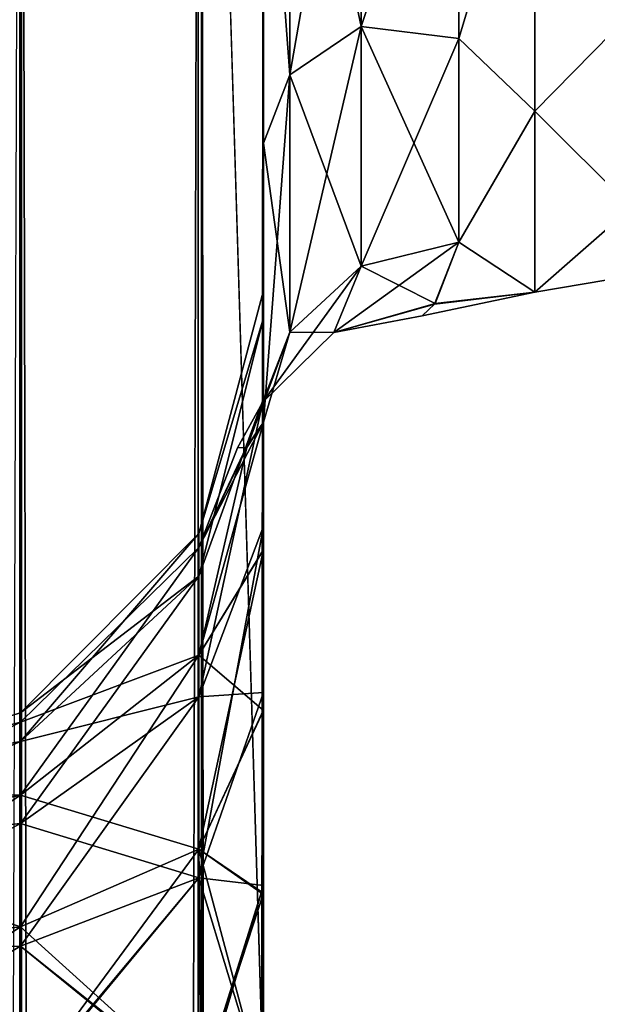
# Model space of a CAD drawing. Extents: x -23 to 470, y -2000 to 0.
# Tile 188 of 247: x 167 to 182, y -70 to -44. Entities that reach past the tile are written whole.
import ezdxf

# ---------------------------------------------------------------- set-up
doc = ezdxf.new("R2010")
doc.units = 0
doc.header["$LTSCALE"] = 65.185185
for name, color, linetype in [('137', 7, 'CONTINUOUS'), ('141', 7, 'CONTINUOUS'), ('155', 7, 'CONTINUOUS'), ('156', 7, 'CONTINUOUS'), ('160', 7, 'CONTINUOUS'), ('169', 7, 'CONTINUOUS'), ('173', 7, 'CONTINUOUS'), ('179', 7, 'CONTINUOUS'), ('180', 7, 'CONTINUOUS'), ('181', 7, 'CONTINUOUS'), ('182', 7, 'CONTINUOUS'), ('183', 7, 'CONTINUOUS'), ('196', 7, 'CONTINUOUS')]:
    doc.layers.add(name, color=color, linetype=linetype)

msp = doc.modelspace()

# ---------------------------------------------------------------- linework, layer by layer
at = {"layer": '137', "linetype": 'CONTINUOUS'}
for points in [[(173.55, -52.056, 35.673), (173.55, -54.118, 30.72), (173.55, -12.5, 95), (173.55, -52.056, 35.673)], [(173.55, -12.5, 95), (173.55, -54.118, 30.72), (173.55, -24.269, 28.753), (173.55, -12.5, 95)], [(173.55, -51.35, 41.001), (173.55, -52.056, 35.673), (173.55, -12.5, 95), (173.55, -51.35, 41.001)], [(173.55, -52.056, 46.329), (173.55, -51.35, 41.001), (173.55, -12.5, 95), (173.55, -52.056, 46.329)], [(173.55, -54.12, 51.282), (173.55, -52.056, 46.329), (173.55, -12.5, 95), (173.55, -54.12, 51.282)], [(173.55, -57.386, 55.522), (173.55, -54.12, 51.282), (173.55, -12.5, 95), (173.55, -57.386, 55.522)], [(173.55, -61.645, 58.772), (173.55, -57.386, 55.522), (173.55, -12.5, 95), (173.55, -61.645, 58.772)], [(173.55, -66.591, 60.816), (173.55, -61.645, 58.772), (173.55, -12.5, 95), (173.55, -66.591, 60.816)], [(173.55, -61.644, 64.228), (173.55, -66.591, 60.816), (173.55, -12.5, 95), (173.55, -61.644, 64.228)], [(173.55, -57.385, 67.479), (173.55, -61.644, 64.228), (173.55, -12.5, 95), (173.55, -57.385, 67.479)], [(173.55, -54.118, 71.72), (173.55, -57.385, 67.479), (173.55, -12.5, 95), (173.55, -54.118, 71.72)], [(173.55, -52.056, 76.673), (173.55, -54.118, 71.72), (173.55, -12.5, 95), (173.55, -52.056, 76.673)], [(173.55, -51.35, 82.001), (173.55, -52.056, 76.673), (173.55, -12.5, 95), (173.55, -51.35, 82.001)], [(173.55, -52.056, 87.329), (173.55, -51.35, 82.001), (173.55, -12.5, 95), (173.55, -52.056, 87.329)], [(173.55, -54.12, 92.282), (173.55, -52.056, 87.329), (173.55, -12.5, 95), (173.55, -54.12, 92.282)], [(173.55, -57.386, 96.522), (173.55, -54.12, 92.282), (173.55, -12.5, 95), (173.55, -57.386, 96.522)], [(173.55, -13.067, 97.86), (173.55, -57.386, 96.522), (173.55, -12.5, 95), (173.55, -13.067, 97.86)], [(173.55, -12.5, -95), (173.55, -12.5, -24.51), (173.55, -54.118, -92.28), (173.55, -12.5, -95)], [(173.55, -54.118, -92.28), (173.55, -12.5, -24.51), (173.55, -52.056, -87.327), (173.55, -54.118, -92.28)], [(173.55, -52.056, -87.327), (173.55, -12.5, -24.51), (173.55, -51.35, -81.999), (173.55, -52.056, -87.327)], [(173.55, -51.35, -81.999), (173.55, -12.5, -24.51), (173.55, -52.056, -76.671), (173.55, -51.35, -81.999)], [(173.55, -52.056, -76.671), (173.55, -12.5, -24.51), (173.55, -54.12, -71.718), (173.55, -52.056, -76.671)], [(173.55, -54.12, -71.718), (173.55, -12.5, -24.51), (173.55, -57.386, -67.478), (173.55, -54.12, -71.718)], [(173.55, -57.386, -67.478), (173.55, -12.5, -24.51), (173.55, -61.645, -64.228), (173.55, -57.386, -67.478)], [(173.55, -61.645, -64.228), (173.55, -12.5, -24.51), (173.55, -61.644, -58.772), (173.55, -61.645, -64.228)], [(173.55, -61.644, -58.772), (173.55, -12.5, -24.51), (173.55, -57.385, -55.521), (173.55, -61.644, -58.772)], [(173.55, -57.385, -55.521), (173.55, -12.5, -24.51), (173.55, -54.118, -51.28), (173.55, -57.385, -55.521)], [(173.55, -54.118, -51.28), (173.55, -12.5, -24.51), (173.55, -52.056, -46.327), (173.55, -54.118, -51.28)], [(173.55, -52.056, -46.327), (173.55, -12.5, -24.51), (173.55, -51.35, -40.999), (173.55, -52.056, -46.327)], [(173.55, -51.35, -40.999), (173.55, -12.5, -24.51), (173.55, -24.268, -28.753), (173.55, -51.35, -40.999)], [(173.55, -13.067, -97.86), (173.55, -12.5, -95), (173.55, -57.385, -96.521), (173.55, -13.067, -97.86)], [(173.55, -57.385, -96.521), (173.55, -12.5, -95), (173.55, -54.118, -92.28), (173.55, -57.385, -96.521)], [(173.55, -13.5, 98.734), (173.55, -57.386, 96.522), (173.55, -13.067, 97.86), (173.55, -13.5, 98.734)], [(173.55, -13.5, -98.734), (173.55, -13.067, -97.86), (173.55, -61.644, -99.772), (173.55, -13.5, -98.734)], [(173.55, -61.644, -99.772), (173.55, -13.067, -97.86), (173.55, -57.385, -96.521), (173.55, -61.644, -99.772)], [(173.55, -61.645, 99.772), (173.55, -57.386, 96.522), (173.55, -13.5, 98.734), (173.55, -61.645, 99.772)], [(173.55, -14.695, 100.301), (173.55, -61.645, 99.772), (173.55, -13.5, 98.734), (173.55, -14.695, 100.301)], [(173.55, -14.695, -100.301), (173.55, -13.5, -98.734), (173.55, -61.644, -99.772), (173.55, -14.695, -100.301)], [(173.55, -16.266, 101.5), (173.55, -61.645, 99.772), (173.55, -14.695, 100.301), (173.55, -16.266, 101.5)], [(173.55, -16.266, -101.5), (173.55, -14.695, -100.301), (173.55, -66.59, -101.816), (173.55, -16.266, -101.5)], [(173.55, -66.59, -101.816), (173.55, -14.695, -100.301), (173.55, -61.644, -99.772), (173.55, -66.59, -101.816)], [(173.55, -17.135, 101.931), (173.55, -61.645, 99.772), (173.55, -16.266, 101.5), (173.55, -17.135, 101.931)], [(173.55, -17.135, -101.931), (173.55, -16.266, -101.5), (173.55, -66.59, -101.816), (173.55, -17.135, -101.931)], [(173.55, -66.591, 101.816), (173.55, -61.645, 99.772), (173.55, -17.135, 101.931), (173.55, -66.591, 101.816)], [(173.55, -20, 102.5), (173.55, -66.591, 101.816), (173.55, -17.135, 101.931), (173.55, -20, 102.5)], [(173.55, -20, -102.5), (173.55, -17.135, -101.931), (173.55, -71.85, -102.5), (173.55, -20, -102.5)], [(173.55, -71.85, -102.5), (173.55, -17.135, -101.931), (173.55, -66.59, -101.816), (173.55, -71.85, -102.5)], [(173.55, -71.85, 102.5), (173.55, -66.591, 101.816), (173.55, -20, 102.5), (173.55, -71.85, 102.5)], [(173.55, -52.056, -35.671), (173.55, -51.35, -40.999), (173.55, -24.268, -28.753), (173.55, -52.056, -35.671)], [(173.55, -54.12, -30.718), (173.55, -52.056, -35.671), (173.55, -24.268, -28.753), (173.55, -54.12, -30.718)], [(173.55, -36.75, -27.648), (173.55, -54.12, -30.718), (173.55, -24.268, -28.753), (173.55, -36.75, -27.648)], [(173.55, -54.118, 30.72), (173.55, -57.385, 26.479), (173.55, -24.269, 28.753), (173.55, -54.118, 30.72)], [(173.55, -24.269, 28.753), (173.55, -57.385, 26.479), (173.55, -36.751, 27.648), (173.55, -24.269, 28.753)], [(173.55, -57.386, -26.478), (173.55, -54.12, -30.718), (173.55, -36.75, -27.648), (173.55, -57.386, -26.478)], [(173.55, -47.582, -21.378), (173.55, -57.386, -26.478), (173.55, -36.75, -27.648), (173.55, -47.582, -21.378)], [(173.55, -57.385, 26.479), (173.55, -61.644, 23.228), (173.55, -36.751, 27.648), (173.55, -57.385, 26.479)], [(173.55, -36.751, 27.648), (173.55, -61.644, 23.228), (173.55, -47.582, 21.378), (173.55, -36.751, 27.648)], [(173.55, -57.993, 15.108), (173.55, -54.723, 11.265), (173.55, -47.582, 21.378), (173.55, -57.993, 15.108)], [(173.55, -62.107, 18.037), (173.55, -57.993, 15.108), (173.55, -47.582, 21.378), (173.55, -62.107, 18.037)], [(173.55, -66.816, 19.872), (173.55, -62.107, 18.037), (173.55, -47.582, 21.378), (173.55, -66.816, 19.872)], [(173.55, -71.85, 20.5), (173.55, -66.816, 19.872), (173.55, -47.582, 21.378), (173.55, -71.85, 20.5)], [(173.55, -66.59, 21.184), (173.55, -71.85, 20.5), (173.55, -47.582, 21.378), (173.55, -66.59, 21.184)], [(173.55, -61.644, 23.228), (173.55, -66.59, 21.184), (173.55, -47.582, 21.378), (173.55, -61.644, 23.228)], [(173.55, -61.645, -23.228), (173.55, -57.386, -26.478), (173.55, -47.582, -21.378), (173.55, -61.645, -23.228)], [(173.55, -66.591, -21.184), (173.55, -61.645, -23.228), (173.55, -47.582, -21.378), (173.55, -66.591, -21.184)], [(173.55, -62.087, -18.026), (173.55, -66.591, -21.184), (173.55, -47.582, -21.378), (173.55, -62.087, -18.026)], [(173.55, -57.986, -15.101), (173.55, -62.087, -18.026), (173.55, -47.582, -21.378), (173.55, -57.986, -15.101)], [(173.55, -54.723, -11.265), (173.55, -57.986, -15.101), (173.55, -47.582, -21.378), (173.55, -54.723, -11.265)], [(173.55, -66.59, 62.184), (173.55, -66.591, 60.816), (173.55, -61.644, 64.228), (173.55, -66.59, 62.184)], [(173.55, -66.591, -62.184), (173.55, -61.645, -64.228), (173.55, -61.644, -58.772), (173.55, -66.591, -62.184)], [(173.55, -66.59, -60.816), (173.55, -66.591, -62.184), (173.55, -61.644, -58.772), (173.55, -66.59, -60.816)], [(173.55, -66.782, -19.864), (173.55, -66.591, -21.184), (173.55, -62.087, -18.026), (173.55, -66.782, -19.864)], [(173.55, -71.85, 61.5), (173.55, -66.591, 60.816), (173.55, -66.59, 62.184), (173.55, -71.85, 61.5)], [(173.55, -71.85, -61.5), (173.55, -66.591, -62.184), (173.55, -66.59, -60.816), (173.55, -71.85, -61.5)], [(173.55, -71.85, -20.5), (173.55, -66.591, -21.184), (173.55, -66.782, -19.864), (173.55, -71.85, -20.5)]]:
    msp.add_3dface(points, dxfattribs=at)
at = {"layer": '141', "linetype": 'CONTINUOUS'}
for points in [[(178.55, -44.9, 17.041), (180.5, -38.413, 21.623), (178.55, -37.138, 22.192), (178.55, -44.9, 17.041)], [(178.55, -37.138, -22.192), (180.5, -38.413, -21.623), (178.55, -44.9, -17.041), (178.55, -37.138, -22.192)], [(180.5, -46.764, 14.964), (180.5, -38.413, 21.623), (178.55, -44.9, 17.041), (180.5, -46.764, 14.964)], [(180.5, -38.413, -21.623), (180.5, -46.764, -14.964), (178.55, -44.9, -17.041), (180.5, -38.413, -21.623)], [(178.55, -50.115, 9.323), (180.5, -46.764, 14.964), (178.55, -44.9, 17.041), (178.55, -50.115, 9.323)], [(178.55, -44.9, -17.041), (180.5, -46.764, -14.964), (178.55, -50.115, -9.323), (178.55, -44.9, -17.041)], [(180.5, -51.398, 5.341), (180.5, -46.764, 14.964), (178.55, -50.115, 9.323), (180.5, -51.398, 5.341)], [(180.5, -46.764, -14.964), (180.5, -51.398, -5.341), (178.55, -50.115, -9.323), (180.5, -46.764, -14.964)], [(177.929, -51.701, 3.779), (180.5, -51.398, 5.341), (178.55, -50.115, 9.323), (177.929, -51.701, 3.779)], [(178.55, -50.115, -9.323), (180.5, -51.398, -5.341), (177.945, -51.683, -3.889), (178.55, -50.115, -9.323)], [(177.945, -51.683, -3.889), (180.5, -51.398, 5.341), (177.613, -52, -0.067), (177.945, -51.683, -3.889)], [(177.613, -52, -0.067), (180.5, -51.398, 5.341), (177.929, -51.701, 3.779), (177.613, -52, -0.067)], [(180.5, -51.398, -5.341), (180.5, -51.398, 5.341), (177.945, -51.683, -3.889), (180.5, -51.398, -5.341)]]:
    msp.add_3dface(points, dxfattribs=at)
at = {"layer": '155', "linetype": 'CONTINUOUS'}
for points in [[(176.052, -44.596, -18.252), (174.22, -35.932, -25.285), (176.052, -35.384, -23.538), (176.052, -44.596, -18.252)], [(178.55, -37.138, -22.192), (176.052, -44.596, -18.252), (176.052, -35.384, -23.538), (178.55, -37.138, -22.192)], [(174.22, -45.828, -19.607), (173.55, -36.75, -27.648), (174.22, -35.932, -25.285), (174.22, -45.828, -19.607)], [(174.22, -45.828, -19.607), (174.22, -35.932, -25.285), (176.052, -44.596, -18.252), (174.22, -45.828, -19.607)], [(173.55, -47.582, -21.378), (173.55, -36.75, -27.648), (174.22, -45.828, -19.607), (173.55, -47.582, -21.378)], [(178.55, -37.138, -22.192), (178.55, -44.9, -17.041), (176.052, -44.596, -18.252), (178.55, -37.138, -22.192)], [(176.052, -50.731, -9.583), (174.22, -45.828, -19.607), (176.052, -44.596, -18.252), (176.052, -50.731, -9.583)], [(178.55, -44.9, -17.041), (178.55, -50.115, -9.323), (176.052, -44.596, -18.252), (178.55, -44.9, -17.041)], [(178.55, -50.115, -9.323), (176.052, -50.731, -9.583), (176.052, -44.596, -18.252), (178.55, -50.115, -9.323)], [(174.22, -52.419, -10.294), (173.55, -47.582, -21.378), (174.22, -45.828, -19.607), (174.22, -52.419, -10.294)], [(174.22, -52.419, -10.294), (174.22, -45.828, -19.607), (176.052, -50.731, -9.583), (174.22, -52.419, -10.294)], [(173.55, -54.723, -11.265), (173.55, -47.582, -21.378), (174.22, -52.419, -10.294), (173.55, -54.723, -11.265)]]:
    msp.add_3dface(points, dxfattribs=at)
at = {"layer": '156', "linetype": 'CONTINUOUS'}
for points in [[(174.22, -35.932, 25.285), (174.22, -45.828, 19.607), (176.052, -35.384, 23.538), (174.22, -35.932, 25.285)], [(176.052, -35.384, 23.538), (174.22, -45.828, 19.607), (176.052, -44.596, 18.252), (176.052, -35.384, 23.538)], [(178.55, -37.138, 22.192), (176.052, -35.384, 23.538), (176.052, -44.596, 18.252), (178.55, -37.138, 22.192)], [(174.22, -35.932, 25.285), (173.55, -36.751, 27.648), (174.22, -45.828, 19.607), (174.22, -35.932, 25.285)], [(173.55, -36.751, 27.648), (173.55, -47.582, 21.378), (174.22, -45.828, 19.607), (173.55, -36.751, 27.648)], [(178.55, -44.9, 17.041), (178.55, -37.138, 22.192), (176.052, -44.596, 18.252), (178.55, -44.9, 17.041)], [(174.22, -45.828, 19.607), (174.22, -52.419, 10.294), (176.052, -44.596, 18.252), (174.22, -45.828, 19.607)], [(176.052, -44.596, 18.252), (174.22, -52.419, 10.294), (176.052, -50.731, 9.583), (176.052, -44.596, 18.252)], [(178.55, -44.9, 17.041), (176.052, -44.596, 18.252), (176.052, -50.731, 9.583), (178.55, -44.9, 17.041)], [(178.55, -50.115, 9.323), (178.55, -44.9, 17.041), (176.052, -50.731, 9.583), (178.55, -50.115, 9.323)], [(173.55, -47.582, 21.378), (173.55, -54.723, 11.265), (174.22, -45.828, 19.607), (173.55, -47.582, 21.378)], [(174.22, -45.828, 19.607), (173.55, -54.723, 11.265), (174.22, -52.419, 10.294), (174.22, -45.828, 19.607)]]:
    msp.add_3dface(points, dxfattribs=at)
at = {"layer": '160', "linetype": 'CONTINUOUS'}
for points in [[(180.5, -38.413, 21.623), (180.5, -46.764, 14.964), (182.975, -44.246, 16.246), (180.5, -38.413, 21.623)], [(180.5, -46.764, -14.964), (180.5, -38.413, -21.623), (182.975, -44.246, -16.246), (180.5, -46.764, -14.964)], [(180.5, -46.764, 14.964), (182.975, -49.226, 8.792), (182.975, -44.246, 16.246), (180.5, -46.764, 14.964)], [(180.5, -46.764, -14.964), (182.975, -44.246, -16.246), (182.975, -49.226, -8.792), (180.5, -46.764, -14.964)], [(180.5, -46.764, 14.964), (180.5, -51.398, 5.341), (182.975, -49.226, 8.792), (180.5, -46.764, 14.964)], [(180.5, -51.398, -5.341), (180.5, -46.764, -14.964), (182.975, -49.226, -8.792), (180.5, -51.398, -5.341)], [(180.5, -51.398, 5.341), (182.975, -50.975, 0), (182.975, -49.226, 8.792), (180.5, -51.398, 5.341)], [(180.5, -51.398, -5.341), (182.975, -49.226, -8.792), (182.975, -50.975, 0), (180.5, -51.398, -5.341)], [(180.5, -51.398, 5.341), (180.5, -51.398, -5.341), (182.975, -50.975, 0), (180.5, -51.398, 5.341)]]:
    msp.add_3dface(points, dxfattribs=at)
at = {"layer": '169', "linetype": 'CONTINUOUS'}
for points in [[(167.35, -20, 113.412), (161.05, -20, 115.1), (167.35, -1980, 113.412), (167.35, -20, 113.412)], [(167.35, -1980, 113.412), (161.05, -20, 115.1), (161.05, -83.45, 115.1), (167.35, -1980, 113.412)], [(171.962, -20, 108.8), (167.35, -20, 113.412), (171.962, -1980, 108.8), (171.962, -20, 108.8)], [(167.35, -20, 113.412), (167.35, -1980, 113.412), (171.962, -1980, 108.8), (167.35, -20, 113.412)], [(173.55, -71.85, 102.5), (173.55, -20, 102.5), (171.962, -20, 108.8), (173.55, -71.85, 102.5)], [(173.55, -1928.15, 102.5), (173.55, -71.85, 102.5), (171.962, -20, 108.8), (173.55, -1928.15, 102.5)], [(173.55, -1980, 102.5), (173.55, -1928.15, 102.5), (171.962, -20, 108.8), (173.55, -1980, 102.5)], [(173.55, -1980, 102.5), (171.962, -20, 108.8), (171.962, -1980, 108.8), (173.55, -1980, 102.5)]]:
    msp.add_3dface(points, dxfattribs=at)
at = {"layer": '173', "linetype": 'CONTINUOUS'}
for points in [[(167.3, -20, -113.325), (167.3, -1980, -113.325), (161.05, -1980, -115), (167.3, -20, -113.325)], [(167.3, -20, -113.325), (171.875, -20, -108.75), (167.3, -1980, -113.325), (167.3, -20, -113.325)], [(171.875, -20, -108.75), (171.875, -1980, -108.75), (167.3, -1980, -113.325), (171.875, -20, -108.75)], [(173.55, -20, -102.5), (173.55, -71.85, -102.5), (171.875, -1980, -108.75), (173.55, -20, -102.5)], [(171.875, -20, -108.75), (173.55, -20, -102.5), (171.875, -1980, -108.75), (171.875, -20, -108.75)]]:
    msp.add_3dface(points, dxfattribs=at)
at = {"layer": '179', "linetype": 'CONTINUOUS'}
for points in [[(173.55, -52.056, 76.673), (173.55, -51.35, 82.001), (171.888, -57.577, 82), (173.55, -52.056, 76.673)], [(173.55, -51.35, 82.001), (173.55, -52.056, 87.329), (171.888, -57.577, 82), (173.55, -51.35, 82.001)], [(173.55, -54.118, 71.72), (173.55, -52.056, 76.673), (171.888, -58.664, 76.538), (173.55, -54.118, 71.72)], [(171.888, -58.664, 76.538), (173.55, -52.056, 76.673), (171.888, -57.577, 82), (171.888, -58.664, 76.538)], [(173.55, -52.056, 87.329), (173.55, -54.12, 92.282), (171.888, -58.664, 87.462), (173.55, -52.056, 87.329)], [(171.888, -57.577, 82), (173.55, -52.056, 87.329), (171.888, -58.664, 87.462), (171.888, -57.577, 82)], [(173.55, -57.385, 67.479), (173.55, -54.118, 71.72), (171.888, -61.758, 71.908), (173.55, -57.385, 67.479)], [(171.888, -61.758, 71.908), (173.55, -54.118, 71.72), (171.888, -58.664, 76.538), (171.888, -61.758, 71.908)], [(173.55, -54.12, 92.282), (173.55, -57.386, 96.522), (171.888, -61.758, 92.092), (173.55, -54.12, 92.282)], [(171.888, -58.664, 87.462), (173.55, -54.12, 92.282), (171.888, -61.758, 92.092), (171.888, -58.664, 87.462)], [(173.55, -61.644, 64.228), (173.55, -57.385, 67.479), (171.888, -66.388, 68.814), (173.55, -61.644, 64.228)], [(171.888, -66.388, 68.814), (173.55, -57.385, 67.479), (171.888, -61.758, 71.908), (171.888, -66.388, 68.814)], [(173.55, -57.386, 96.522), (173.55, -61.645, 99.772), (171.888, -61.758, 92.092), (173.55, -57.386, 96.522)], [(171.888, -58.664, 76.538), (171.888, -57.577, 82), (167.317, -62.903, 78.294), (171.888, -58.664, 76.538)], [(171.888, -57.577, 82), (171.888, -58.664, 87.462), (167.317, -62.165, 82), (171.888, -57.577, 82)], [(167.317, -62.903, 78.294), (171.888, -57.577, 82), (167.317, -62.165, 82), (167.317, -62.903, 78.294)], [(171.888, -61.758, 71.908), (171.888, -58.664, 76.538), (167.317, -65.002, 75.152), (171.888, -61.758, 71.908)], [(167.317, -65.002, 75.152), (171.888, -58.664, 76.538), (167.317, -62.903, 78.294), (167.317, -65.002, 75.152)], [(171.888, -58.664, 87.462), (171.888, -61.758, 92.092), (167.317, -62.903, 85.706), (171.888, -58.664, 87.462)], [(167.317, -62.165, 82), (171.888, -58.664, 87.462), (167.317, -62.903, 85.706), (167.317, -62.165, 82)], [(171.888, -66.388, 68.814), (171.888, -61.758, 71.908), (167.317, -68.144, 73.053), (171.888, -66.388, 68.814)], [(167.317, -68.144, 73.053), (171.888, -61.758, 71.908), (167.317, -65.002, 75.152), (167.317, -68.144, 73.053)], [(171.888, -61.758, 92.092), (171.888, -66.388, 95.186), (167.317, -65.002, 88.848), (171.888, -61.758, 92.092)], [(167.317, -62.903, 85.706), (171.888, -61.758, 92.092), (167.317, -65.002, 88.848), (167.317, -62.903, 85.706)], [(173.55, -66.59, 62.184), (173.55, -61.644, 64.228), (171.888, -66.388, 68.814), (173.55, -66.59, 62.184)], [(173.55, -61.645, 99.772), (173.55, -66.591, 101.816), (171.888, -66.388, 95.186), (173.55, -61.645, 99.772)], [(171.888, -61.758, 92.092), (173.55, -61.645, 99.772), (171.888, -66.388, 95.186), (171.888, -61.758, 92.092)], [(167.317, -62.903, 78.294), (167.317, -62.165, 82), (161.063, -64.051, 80.22), (167.317, -62.903, 78.294)], [(167.317, -62.165, 82), (167.317, -62.903, 85.706), (161.063, -64.051, 83.78), (167.317, -62.165, 82)], [(161.063, -64.051, 80.22), (167.317, -62.165, 82), (161.063, -64.051, 83.78), (161.063, -64.051, 80.22)], [(167.317, -65.002, 75.152), (167.317, -62.903, 78.294), (161.063, -65.595, 77.012), (167.317, -65.002, 75.152)], [(161.063, -65.595, 77.012), (167.317, -62.903, 78.294), (161.063, -64.051, 80.22), (161.063, -65.595, 77.012)], [(167.317, -62.903, 85.706), (167.317, -65.002, 88.848), (161.063, -65.595, 86.988), (167.317, -62.903, 85.706)], [(161.063, -64.051, 83.78), (167.317, -62.903, 85.706), (161.063, -65.595, 86.988), (161.063, -64.051, 83.78)], [(167.317, -68.144, 73.053), (167.317, -65.002, 75.152), (161.063, -68.379, 74.792), (167.317, -68.144, 73.053)], [(161.063, -68.379, 74.792), (167.317, -65.002, 75.152), (161.063, -65.595, 77.012), (161.063, -68.379, 74.792)], [(167.317, -65.002, 88.848), (167.317, -68.144, 90.947), (161.063, -68.379, 89.208), (167.317, -65.002, 88.848)], [(161.063, -65.595, 86.988), (167.317, -65.002, 88.848), (161.063, -68.379, 89.208), (161.063, -65.595, 86.988)], [(167.317, -65.002, 88.848), (171.888, -66.388, 95.186), (167.317, -68.144, 90.947), (167.317, -65.002, 88.848)], [(167.32, -71.85, 72.314), (171.888, -66.388, 68.814), (167.317, -68.144, 73.053), (167.32, -71.85, 72.314)], [(171.888, -66.388, 95.186), (171.975, -71.85, 96.223), (167.317, -68.144, 90.947), (171.888, -66.388, 95.186)], [(171.888, -71.85, 67.727), (171.888, -66.388, 68.814), (167.32, -71.85, 72.314), (171.888, -71.85, 67.727)], [(171.888, -71.85, 67.727), (173.55, -66.59, 62.184), (171.888, -66.388, 68.814), (171.888, -71.85, 67.727)], [(173.55, -66.591, 101.816), (173.55, -71.85, 102.5), (171.888, -66.388, 95.186), (173.55, -66.591, 101.816)], [(171.888, -66.388, 95.186), (173.55, -71.85, 102.5), (171.975, -71.85, 96.223), (171.888, -66.388, 95.186)], [(173.55, -71.85, 61.5), (173.55, -66.59, 62.184), (171.888, -71.85, 67.727), (173.55, -71.85, 61.5)], [(167.32, -71.85, 72.314), (167.317, -68.144, 73.053), (160.95, -71.85, 74), (167.32, -71.85, 72.314)], [(160.95, -71.85, 74), (167.317, -68.144, 73.053), (161.063, -68.379, 74.792), (160.95, -71.85, 74)], [(167.317, -68.144, 90.947), (167.37, -71.85, 91.6), (161.063, -68.379, 89.208), (167.317, -68.144, 90.947)], [(167.317, -68.144, 90.947), (171.975, -71.85, 96.223), (167.37, -71.85, 91.6), (167.317, -68.144, 90.947)], [(161.063, -68.379, 89.208), (167.37, -71.85, 91.6), (160.949, -71.85, 89.9), (161.063, -68.379, 89.208)]]:
    msp.add_3dface(points, dxfattribs=at)
at = {"layer": '180', "linetype": 'CONTINUOUS'}
for points in [[(173.55, -52.056, 35.673), (173.55, -51.35, 41.001), (171.888, -57.577, 41), (173.55, -52.056, 35.673)], [(173.55, -51.35, 41.001), (173.55, -52.056, 46.329), (171.888, -57.577, 41), (173.55, -51.35, 41.001)], [(173.55, -54.118, 30.72), (173.55, -52.056, 35.673), (171.888, -58.664, 35.538), (173.55, -54.118, 30.72)], [(171.888, -58.664, 35.538), (173.55, -52.056, 35.673), (171.888, -57.577, 41), (171.888, -58.664, 35.538)], [(173.55, -52.056, 46.329), (173.55, -54.12, 51.282), (171.888, -58.664, 46.462), (173.55, -52.056, 46.329)], [(171.888, -57.577, 41), (173.55, -52.056, 46.329), (171.888, -58.664, 46.462), (171.888, -57.577, 41)], [(173.55, -57.385, 26.479), (173.55, -54.118, 30.72), (171.888, -61.758, 30.908), (173.55, -57.385, 26.479)], [(171.888, -61.758, 30.908), (173.55, -54.118, 30.72), (171.888, -58.664, 35.538), (171.888, -61.758, 30.908)], [(173.55, -54.12, 51.282), (173.55, -57.386, 55.522), (171.888, -61.758, 51.092), (173.55, -54.12, 51.282)], [(171.888, -58.664, 46.462), (173.55, -54.12, 51.282), (171.888, -61.758, 51.092), (171.888, -58.664, 46.462)], [(173.55, -61.644, 23.228), (173.55, -57.385, 26.479), (171.888, -66.388, 27.814), (173.55, -61.644, 23.228)], [(171.888, -66.388, 27.814), (173.55, -57.385, 26.479), (171.888, -61.758, 30.908), (171.888, -66.388, 27.814)], [(173.55, -57.386, 55.522), (173.55, -61.645, 58.772), (171.888, -61.758, 51.092), (173.55, -57.386, 55.522)], [(171.888, -58.664, 35.538), (171.888, -57.577, 41), (167.317, -62.903, 37.294), (171.888, -58.664, 35.538)], [(171.888, -57.577, 41), (171.888, -58.664, 46.462), (167.317, -62.165, 41), (171.888, -57.577, 41)], [(167.317, -62.903, 37.294), (171.888, -57.577, 41), (167.317, -62.165, 41), (167.317, -62.903, 37.294)], [(171.888, -61.758, 30.908), (171.888, -58.664, 35.538), (167.317, -65.002, 34.152), (171.888, -61.758, 30.908)], [(167.317, -65.002, 34.152), (171.888, -58.664, 35.538), (167.317, -62.903, 37.294), (167.317, -65.002, 34.152)], [(171.888, -58.664, 46.462), (171.888, -61.758, 51.092), (167.317, -62.903, 44.706), (171.888, -58.664, 46.462)], [(167.317, -62.165, 41), (171.888, -58.664, 46.462), (167.317, -62.903, 44.706), (167.317, -62.165, 41)], [(171.888, -66.388, 27.814), (171.888, -61.758, 30.908), (167.317, -68.144, 32.053), (171.888, -66.388, 27.814)], [(167.317, -68.144, 32.053), (171.888, -61.758, 30.908), (167.317, -65.002, 34.152), (167.317, -68.144, 32.053)], [(171.888, -61.758, 51.092), (171.888, -66.388, 54.186), (167.317, -65.002, 47.848), (171.888, -61.758, 51.092)], [(167.317, -62.903, 44.706), (171.888, -61.758, 51.092), (167.317, -65.002, 47.848), (167.317, -62.903, 44.706)], [(173.55, -66.59, 21.184), (173.55, -61.644, 23.228), (171.888, -66.388, 27.814), (173.55, -66.59, 21.184)], [(173.55, -61.645, 58.772), (173.55, -66.591, 60.816), (171.888, -66.388, 54.186), (173.55, -61.645, 58.772)], [(171.888, -61.758, 51.092), (173.55, -61.645, 58.772), (171.888, -66.388, 54.186), (171.888, -61.758, 51.092)], [(167.317, -62.903, 37.294), (167.317, -62.165, 41), (161.063, -64.051, 39.22), (167.317, -62.903, 37.294)], [(167.317, -62.165, 41), (167.317, -62.903, 44.706), (161.063, -64.051, 42.78), (167.317, -62.165, 41)], [(161.063, -64.051, 39.22), (167.317, -62.165, 41), (161.063, -64.051, 42.78), (161.063, -64.051, 39.22)], [(167.317, -65.002, 34.152), (167.317, -62.903, 37.294), (161.063, -65.595, 36.012), (167.317, -65.002, 34.152)], [(161.063, -65.595, 36.012), (167.317, -62.903, 37.294), (161.063, -64.051, 39.22), (161.063, -65.595, 36.012)], [(167.317, -62.903, 44.706), (167.317, -65.002, 47.848), (161.063, -65.595, 45.988), (167.317, -62.903, 44.706)], [(161.063, -64.051, 42.78), (167.317, -62.903, 44.706), (161.063, -65.595, 45.988), (161.063, -64.051, 42.78)], [(167.317, -68.144, 32.053), (167.317, -65.002, 34.152), (161.063, -68.379, 33.792), (167.317, -68.144, 32.053)], [(161.063, -68.379, 33.792), (167.317, -65.002, 34.152), (161.063, -65.595, 36.012), (161.063, -68.379, 33.792)], [(167.317, -65.002, 47.848), (167.317, -68.144, 49.947), (161.063, -68.379, 48.208), (167.317, -65.002, 47.848)], [(161.063, -65.595, 45.988), (167.317, -65.002, 47.848), (161.063, -68.379, 48.208), (161.063, -65.595, 45.988)], [(167.317, -65.002, 47.848), (171.888, -66.388, 54.186), (167.317, -68.144, 49.947), (167.317, -65.002, 47.848)], [(167.37, -71.85, 31.4), (171.888, -66.388, 27.814), (167.317, -68.144, 32.053), (167.37, -71.85, 31.4)], [(171.888, -66.388, 54.186), (171.888, -71.85, 55.273), (167.317, -68.144, 49.947), (171.888, -66.388, 54.186)], [(171.975, -71.85, 26.777), (171.888, -66.388, 27.814), (167.37, -71.85, 31.4), (171.975, -71.85, 26.777)], [(171.975, -71.85, 26.777), (173.55, -66.59, 21.184), (171.888, -66.388, 27.814), (171.975, -71.85, 26.777)], [(173.55, -66.591, 60.816), (173.55, -71.85, 61.5), (171.888, -66.388, 54.186), (173.55, -66.591, 60.816)], [(171.888, -66.388, 54.186), (173.55, -71.85, 61.5), (171.888, -71.85, 55.273), (171.888, -66.388, 54.186)], [(173.55, -71.85, 20.5), (173.55, -66.59, 21.184), (171.975, -71.85, 26.777), (173.55, -71.85, 20.5)], [(167.37, -71.85, 31.4), (167.317, -68.144, 32.053), (160.949, -71.85, 33.1), (167.37, -71.85, 31.4)], [(160.949, -71.85, 33.1), (167.317, -68.144, 32.053), (161.063, -68.379, 33.792), (160.949, -71.85, 33.1)], [(167.317, -68.144, 49.947), (167.32, -71.85, 50.686), (161.063, -68.379, 48.208), (167.317, -68.144, 49.947)], [(167.317, -68.144, 49.947), (171.888, -71.85, 55.273), (167.32, -71.85, 50.686), (167.317, -68.144, 49.947)], [(161.063, -68.379, 48.208), (167.32, -71.85, 50.686), (160.95, -71.85, 49), (161.063, -68.379, 48.208)]]:
    msp.add_3dface(points, dxfattribs=at)
at = {"layer": '181', "linetype": 'CONTINUOUS'}
for points in [[(173.55, -54.723, 11.265), (173.55, -57.993, 15.108), (171.888, -60.691, 8.899), (173.55, -54.723, 11.265)], [(173.107, -55.376, 4.945), (173.55, -54.723, 11.265), (171.888, -57.935, 3.176), (173.107, -55.376, 4.945)], [(171.888, -57.935, 3.176), (173.55, -54.723, 11.265), (171.888, -60.691, 8.899), (171.888, -57.935, 3.176)], [(173.55, -57.986, -15.101), (173.55, -54.723, -11.265), (171.888, -60.691, -8.899), (173.55, -57.986, -15.101)], [(173.55, -54.723, -11.265), (173.118, -55.374, -5.082), (171.888, -60.691, -8.899), (173.55, -54.723, -11.265)], [(173.118, -55.374, -5.082), (172.881, -55.386, -0.09), (171.888, -57.935, -3.176), (173.118, -55.374, -5.082)], [(171.888, -60.691, -8.899), (173.118, -55.374, -5.082), (171.888, -57.935, -3.176), (171.888, -60.691, -8.899)], [(172.881, -55.386, -0.09), (173.107, -55.376, 4.945), (171.888, -57.935, 3.176), (172.881, -55.386, -0.09)], [(171.888, -57.935, -3.176), (172.881, -55.386, -0.09), (171.888, -57.935, 3.176), (171.888, -57.935, -3.176)], [(171.888, -60.691, -8.899), (171.888, -57.935, -3.176), (167.317, -64.278, -6.038), (171.888, -60.691, -8.899)], [(171.888, -57.935, -3.176), (171.888, -57.935, 3.176), (167.317, -62.408, -2.155), (171.888, -57.935, -3.176)], [(167.317, -64.278, -6.038), (171.888, -57.935, -3.176), (167.317, -62.408, -2.155), (167.317, -64.278, -6.038)], [(171.888, -57.935, 3.176), (171.888, -60.691, 8.899), (167.317, -62.408, 2.155), (171.888, -57.935, 3.176)], [(167.317, -62.408, -2.155), (171.888, -57.935, 3.176), (167.317, -62.408, 2.155), (167.317, -62.408, -2.155)], [(173.55, -62.087, -18.026), (173.55, -57.986, -15.101), (171.888, -65.657, -12.859), (173.55, -62.087, -18.026)], [(171.888, -65.657, -12.859), (173.55, -57.986, -15.101), (171.888, -60.691, -8.899), (171.888, -65.657, -12.859)], [(173.55, -57.993, 15.108), (173.55, -62.107, 18.037), (171.888, -60.691, 8.899), (173.55, -57.993, 15.108)], [(171.888, -65.657, -12.859), (171.888, -60.691, -8.899), (167.317, -67.648, -8.725), (171.888, -65.657, -12.859)], [(167.317, -67.648, -8.725), (171.888, -60.691, -8.899), (167.317, -64.278, -6.038), (167.317, -67.648, -8.725)], [(171.888, -60.691, 8.899), (171.888, -65.657, 12.859), (167.317, -64.278, 6.038), (171.888, -60.691, 8.899)], [(167.317, -62.408, 2.155), (171.888, -60.691, 8.899), (167.317, -64.278, 6.038), (167.317, -62.408, 2.155)], [(171.888, -60.691, 8.899), (173.55, -62.107, 18.037), (171.888, -65.657, 12.859), (171.888, -60.691, 8.899)], [(173.55, -66.782, -19.864), (173.55, -62.087, -18.026), (171.888, -65.657, -12.859), (173.55, -66.782, -19.864)], [(173.55, -62.107, 18.037), (173.55, -66.816, 19.872), (171.888, -65.657, 12.859), (173.55, -62.107, 18.037)], [(167.317, -64.278, -6.038), (167.317, -62.408, -2.155), (161.063, -65.595, -4.988), (167.317, -64.278, -6.038)], [(167.317, -62.408, -2.155), (167.317, -62.408, 2.155), (161.063, -64.051, -1.78), (167.317, -62.408, -2.155)], [(161.063, -65.595, -4.988), (167.317, -62.408, -2.155), (161.063, -64.051, -1.78), (161.063, -65.595, -4.988)], [(167.317, -62.408, 2.155), (167.317, -64.278, 6.038), (161.063, -64.051, 1.78), (167.317, -62.408, 2.155)], [(161.063, -64.051, -1.78), (167.317, -62.408, 2.155), (161.063, -64.051, 1.78), (161.063, -64.051, -1.78)], [(161.063, -64.051, 1.78), (167.317, -64.278, 6.038), (161.063, -65.595, 4.988), (161.063, -64.051, 1.78)], [(167.317, -67.648, -8.725), (167.317, -64.278, -6.038), (161.063, -68.379, -7.208), (167.317, -67.648, -8.725)], [(161.063, -68.379, -7.208), (167.317, -64.278, -6.038), (161.063, -65.595, -4.988), (161.063, -68.379, -7.208)], [(167.317, -64.278, 6.038), (167.317, -67.648, 8.725), (161.063, -65.595, 4.988), (167.317, -64.278, 6.038)], [(167.317, -64.278, 6.038), (171.888, -65.657, 12.859), (167.317, -67.648, 8.725), (167.317, -64.278, 6.038)], [(161.063, -65.595, 4.988), (167.317, -67.648, 8.725), (161.063, -68.379, 7.208), (161.063, -65.595, 4.988)], [(167.32, -71.85, -9.686), (171.888, -65.657, -12.859), (167.317, -67.648, -8.725), (167.32, -71.85, -9.686)], [(171.888, -65.657, 12.859), (171.975, -71.85, 14.223), (167.317, -67.648, 8.725), (171.888, -65.657, 12.859)], [(171.888, -71.85, -14.273), (171.888, -65.657, -12.859), (167.32, -71.85, -9.686), (171.888, -71.85, -14.273)], [(173.55, -66.816, 19.872), (173.55, -71.85, 20.5), (171.888, -65.657, 12.859), (173.55, -66.816, 19.872)], [(171.888, -65.657, 12.859), (173.55, -71.85, 20.5), (171.975, -71.85, 14.223), (171.888, -65.657, 12.859)], [(171.888, -71.85, -14.273), (173.55, -66.782, -19.864), (171.888, -65.657, -12.859), (171.888, -71.85, -14.273)], [(173.55, -71.85, -20.5), (173.55, -66.782, -19.864), (171.888, -71.85, -14.273), (173.55, -71.85, -20.5)], [(167.32, -71.85, -9.686), (167.317, -67.648, -8.725), (160.95, -71.85, -8), (167.32, -71.85, -9.686)], [(160.95, -71.85, -8), (167.317, -67.648, -8.725), (161.063, -68.379, -7.208), (160.95, -71.85, -8)], [(167.317, -67.648, 8.725), (167.367, -71.85, 9.598), (161.063, -68.379, 7.208), (167.317, -67.648, 8.725)], [(167.317, -67.648, 8.725), (171.975, -71.85, 14.223), (167.367, -71.85, 9.598), (167.317, -67.648, 8.725)], [(161.063, -68.379, 7.208), (167.367, -71.85, 9.598), (161.05, -71.85, 7.9), (161.063, -68.379, 7.208)]]:
    msp.add_3dface(points, dxfattribs=at)
at = {"layer": '182', "linetype": 'CONTINUOUS'}
for points in [[(173.55, -52.056, -46.327), (173.55, -51.35, -40.999), (171.888, -57.577, -41), (173.55, -52.056, -46.327)], [(173.55, -51.35, -40.999), (173.55, -52.056, -35.671), (171.888, -57.577, -41), (173.55, -51.35, -40.999)], [(173.55, -54.118, -51.28), (173.55, -52.056, -46.327), (171.888, -58.664, -46.462), (173.55, -54.118, -51.28)], [(171.888, -58.664, -46.462), (173.55, -52.056, -46.327), (171.888, -57.577, -41), (171.888, -58.664, -46.462)], [(173.55, -52.056, -35.671), (173.55, -54.12, -30.718), (171.888, -58.664, -35.538), (173.55, -52.056, -35.671)], [(171.888, -57.577, -41), (173.55, -52.056, -35.671), (171.888, -58.664, -35.538), (171.888, -57.577, -41)], [(173.55, -57.385, -55.521), (173.55, -54.118, -51.28), (171.888, -61.758, -51.092), (173.55, -57.385, -55.521)], [(171.888, -61.758, -51.092), (173.55, -54.118, -51.28), (171.888, -58.664, -46.462), (171.888, -61.758, -51.092)], [(173.55, -54.12, -30.718), (173.55, -57.386, -26.478), (171.888, -61.758, -30.908), (173.55, -54.12, -30.718)], [(171.888, -58.664, -35.538), (173.55, -54.12, -30.718), (171.888, -61.758, -30.908), (171.888, -58.664, -35.538)], [(173.55, -61.644, -58.772), (173.55, -57.385, -55.521), (171.888, -66.388, -54.186), (173.55, -61.644, -58.772)], [(171.888, -66.388, -54.186), (173.55, -57.385, -55.521), (171.888, -61.758, -51.092), (171.888, -66.388, -54.186)], [(173.55, -57.386, -26.478), (173.55, -61.645, -23.228), (171.888, -61.758, -30.908), (173.55, -57.386, -26.478)], [(171.888, -58.664, -46.462), (171.888, -57.577, -41), (167.317, -62.903, -44.706), (171.888, -58.664, -46.462)], [(171.888, -57.577, -41), (171.888, -58.664, -35.538), (167.317, -62.165, -41), (171.888, -57.577, -41)], [(167.317, -62.903, -44.706), (171.888, -57.577, -41), (167.317, -62.165, -41), (167.317, -62.903, -44.706)], [(171.888, -61.758, -51.092), (171.888, -58.664, -46.462), (167.317, -65.002, -47.848), (171.888, -61.758, -51.092)], [(167.317, -65.002, -47.848), (171.888, -58.664, -46.462), (167.317, -62.903, -44.706), (167.317, -65.002, -47.848)], [(171.888, -58.664, -35.538), (171.888, -61.758, -30.908), (167.317, -62.903, -37.294), (171.888, -58.664, -35.538)], [(167.317, -62.165, -41), (171.888, -58.664, -35.538), (167.317, -62.903, -37.294), (167.317, -62.165, -41)], [(171.888, -66.388, -54.186), (171.888, -61.758, -51.092), (167.317, -68.144, -49.947), (171.888, -66.388, -54.186)], [(167.317, -68.144, -49.947), (171.888, -61.758, -51.092), (167.317, -65.002, -47.848), (167.317, -68.144, -49.947)], [(171.888, -61.758, -30.908), (171.888, -66.388, -27.814), (167.317, -65.002, -34.152), (171.888, -61.758, -30.908)], [(167.317, -62.903, -37.294), (171.888, -61.758, -30.908), (167.317, -65.002, -34.152), (167.317, -62.903, -37.294)], [(173.55, -66.59, -60.816), (173.55, -61.644, -58.772), (171.888, -66.388, -54.186), (173.55, -66.59, -60.816)], [(173.55, -61.645, -23.228), (173.55, -66.591, -21.184), (171.888, -66.388, -27.814), (173.55, -61.645, -23.228)], [(171.888, -61.758, -30.908), (173.55, -61.645, -23.228), (171.888, -66.388, -27.814), (171.888, -61.758, -30.908)], [(167.317, -62.903, -44.706), (167.317, -62.165, -41), (161.063, -64.051, -42.78), (167.317, -62.903, -44.706)], [(167.317, -62.165, -41), (167.317, -62.903, -37.294), (161.063, -64.051, -39.22), (167.317, -62.165, -41)], [(161.063, -64.051, -42.78), (167.317, -62.165, -41), (161.063, -64.051, -39.22), (161.063, -64.051, -42.78)], [(167.317, -65.002, -47.848), (167.317, -62.903, -44.706), (161.063, -65.595, -45.988), (167.317, -65.002, -47.848)], [(161.063, -65.595, -45.988), (167.317, -62.903, -44.706), (161.063, -64.051, -42.78), (161.063, -65.595, -45.988)], [(167.317, -62.903, -37.294), (167.317, -65.002, -34.152), (161.063, -65.595, -36.012), (167.317, -62.903, -37.294)], [(161.063, -64.051, -39.22), (167.317, -62.903, -37.294), (161.063, -65.595, -36.012), (161.063, -64.051, -39.22)], [(167.317, -68.144, -49.947), (167.317, -65.002, -47.848), (161.063, -68.379, -48.208), (167.317, -68.144, -49.947)], [(161.063, -68.379, -48.208), (167.317, -65.002, -47.848), (161.063, -65.595, -45.988), (161.063, -68.379, -48.208)], [(167.317, -65.002, -34.152), (167.317, -68.144, -32.053), (161.063, -68.379, -33.792), (167.317, -65.002, -34.152)], [(161.063, -65.595, -36.012), (167.317, -65.002, -34.152), (161.063, -68.379, -33.792), (161.063, -65.595, -36.012)], [(167.317, -65.002, -34.152), (171.888, -66.388, -27.814), (167.317, -68.144, -32.053), (167.317, -65.002, -34.152)], [(167.32, -71.85, -50.686), (171.888, -66.388, -54.186), (167.317, -68.144, -49.947), (167.32, -71.85, -50.686)], [(171.888, -66.388, -27.814), (171.888, -71.85, -26.727), (167.317, -68.144, -32.053), (171.888, -66.388, -27.814)], [(171.888, -71.85, -55.273), (171.888, -66.388, -54.186), (167.32, -71.85, -50.686), (171.888, -71.85, -55.273)], [(171.888, -71.85, -55.273), (173.55, -66.59, -60.816), (171.888, -66.388, -54.186), (171.888, -71.85, -55.273)], [(173.55, -66.591, -21.184), (173.55, -71.85, -20.5), (171.888, -66.388, -27.814), (173.55, -66.591, -21.184)], [(171.888, -66.388, -27.814), (173.55, -71.85, -20.5), (171.888, -71.85, -26.727), (171.888, -66.388, -27.814)], [(173.55, -71.85, -61.5), (173.55, -66.59, -60.816), (171.888, -71.85, -55.273), (173.55, -71.85, -61.5)], [(167.32, -71.85, -50.686), (167.317, -68.144, -49.947), (160.95, -71.85, -49), (167.32, -71.85, -50.686)], [(160.95, -71.85, -49), (167.317, -68.144, -49.947), (161.063, -68.379, -48.208), (160.95, -71.85, -49)], [(167.317, -68.144, -32.053), (167.317, -71.85, -31.315), (161.063, -68.379, -33.792), (167.317, -68.144, -32.053)], [(167.317, -68.144, -32.053), (171.888, -71.85, -26.727), (167.317, -71.85, -31.315), (167.317, -68.144, -32.053)], [(161.063, -68.379, -33.792), (167.317, -71.85, -31.315), (161.05, -71.85, -33), (161.063, -68.379, -33.792)]]:
    msp.add_3dface(points, dxfattribs=at)
at = {"layer": '183', "linetype": 'CONTINUOUS'}
for points in [[(173.55, -52.056, -87.327), (173.55, -51.35, -81.999), (171.888, -57.577, -82), (173.55, -52.056, -87.327)], [(173.55, -51.35, -81.999), (173.55, -52.056, -76.671), (171.888, -57.577, -82), (173.55, -51.35, -81.999)], [(173.55, -54.118, -92.28), (173.55, -52.056, -87.327), (171.888, -58.664, -87.462), (173.55, -54.118, -92.28)], [(171.888, -58.664, -87.462), (173.55, -52.056, -87.327), (171.888, -57.577, -82), (171.888, -58.664, -87.462)], [(173.55, -52.056, -76.671), (173.55, -54.12, -71.718), (171.888, -58.664, -76.538), (173.55, -52.056, -76.671)], [(171.888, -57.577, -82), (173.55, -52.056, -76.671), (171.888, -58.664, -76.538), (171.888, -57.577, -82)], [(173.55, -57.385, -96.521), (173.55, -54.118, -92.28), (171.888, -61.758, -92.092), (173.55, -57.385, -96.521)], [(171.888, -61.758, -92.092), (173.55, -54.118, -92.28), (171.888, -58.664, -87.462), (171.888, -61.758, -92.092)], [(173.55, -54.12, -71.718), (173.55, -57.386, -67.478), (171.888, -61.758, -71.908), (173.55, -54.12, -71.718)], [(171.888, -58.664, -76.538), (173.55, -54.12, -71.718), (171.888, -61.758, -71.908), (171.888, -58.664, -76.538)], [(173.55, -61.644, -99.772), (173.55, -57.385, -96.521), (171.888, -66.388, -95.186), (173.55, -61.644, -99.772)], [(171.888, -66.388, -95.186), (173.55, -57.385, -96.521), (171.888, -61.758, -92.092), (171.888, -66.388, -95.186)], [(173.55, -57.386, -67.478), (173.55, -61.645, -64.228), (171.888, -61.758, -71.908), (173.55, -57.386, -67.478)], [(171.888, -58.664, -87.462), (171.888, -57.577, -82), (167.317, -62.903, -85.706), (171.888, -58.664, -87.462)], [(171.888, -57.577, -82), (171.888, -58.664, -76.538), (167.317, -62.165, -82), (171.888, -57.577, -82)], [(167.317, -62.903, -85.706), (171.888, -57.577, -82), (167.317, -62.165, -82), (167.317, -62.903, -85.706)], [(171.888, -61.758, -92.092), (171.888, -58.664, -87.462), (167.317, -65.002, -88.848), (171.888, -61.758, -92.092)], [(167.317, -65.002, -88.848), (171.888, -58.664, -87.462), (167.317, -62.903, -85.706), (167.317, -65.002, -88.848)], [(171.888, -58.664, -76.538), (171.888, -61.758, -71.908), (167.317, -62.903, -78.294), (171.888, -58.664, -76.538)], [(167.317, -62.165, -82), (171.888, -58.664, -76.538), (167.317, -62.903, -78.294), (167.317, -62.165, -82)], [(171.888, -66.388, -95.186), (171.888, -61.758, -92.092), (167.317, -68.144, -90.947), (171.888, -66.388, -95.186)], [(167.317, -68.144, -90.947), (171.888, -61.758, -92.092), (167.317, -65.002, -88.848), (167.317, -68.144, -90.947)], [(171.888, -61.758, -71.908), (171.888, -66.388, -68.814), (167.317, -65.002, -75.152), (171.888, -61.758, -71.908)], [(167.317, -62.903, -78.294), (171.888, -61.758, -71.908), (167.317, -65.002, -75.152), (167.317, -62.903, -78.294)], [(173.55, -66.59, -101.816), (173.55, -61.644, -99.772), (171.888, -66.388, -95.186), (173.55, -66.59, -101.816)], [(173.55, -61.645, -64.228), (173.55, -66.591, -62.184), (171.888, -66.388, -68.814), (173.55, -61.645, -64.228)], [(171.888, -61.758, -71.908), (173.55, -61.645, -64.228), (171.888, -66.388, -68.814), (171.888, -61.758, -71.908)], [(167.317, -62.903, -85.706), (167.317, -62.165, -82), (161.063, -64.051, -83.78), (167.317, -62.903, -85.706)], [(167.317, -62.165, -82), (167.317, -62.903, -78.294), (161.063, -64.051, -80.22), (167.317, -62.165, -82)], [(161.063, -64.051, -83.78), (167.317, -62.165, -82), (161.063, -64.051, -80.22), (161.063, -64.051, -83.78)], [(167.317, -65.002, -88.848), (167.317, -62.903, -85.706), (161.063, -65.595, -86.988), (167.317, -65.002, -88.848)], [(161.063, -65.595, -86.988), (167.317, -62.903, -85.706), (161.063, -64.051, -83.78), (161.063, -65.595, -86.988)], [(167.317, -62.903, -78.294), (167.317, -65.002, -75.152), (161.063, -65.595, -77.012), (167.317, -62.903, -78.294)], [(161.063, -64.051, -80.22), (167.317, -62.903, -78.294), (161.063, -65.595, -77.012), (161.063, -64.051, -80.22)], [(167.317, -68.144, -90.947), (167.317, -65.002, -88.848), (161.063, -68.379, -89.208), (167.317, -68.144, -90.947)], [(161.063, -68.379, -89.208), (167.317, -65.002, -88.848), (161.063, -65.595, -86.988), (161.063, -68.379, -89.208)], [(167.317, -65.002, -75.152), (167.317, -68.144, -73.053), (161.063, -68.379, -74.792), (167.317, -65.002, -75.152)], [(161.063, -65.595, -77.012), (167.317, -65.002, -75.152), (161.063, -68.379, -74.792), (161.063, -65.595, -77.012)], [(167.317, -65.002, -75.152), (171.888, -66.388, -68.814), (167.317, -68.144, -73.053), (167.317, -65.002, -75.152)], [(167.32, -71.85, -91.686), (171.888, -66.388, -95.186), (167.317, -68.144, -90.947), (167.32, -71.85, -91.686)], [(171.888, -66.388, -68.814), (171.888, -71.85, -67.727), (167.317, -68.144, -73.053), (171.888, -66.388, -68.814)], [(171.888, -71.85, -96.273), (171.888, -66.388, -95.186), (167.32, -71.85, -91.686), (171.888, -71.85, -96.273)], [(171.888, -71.85, -96.273), (173.55, -66.59, -101.816), (171.888, -66.388, -95.186), (171.888, -71.85, -96.273)], [(173.55, -66.591, -62.184), (173.55, -71.85, -61.5), (171.888, -66.388, -68.814), (173.55, -66.591, -62.184)], [(171.888, -66.388, -68.814), (173.55, -71.85, -61.5), (171.888, -71.85, -67.727), (171.888, -66.388, -68.814)], [(173.55, -71.85, -102.5), (173.55, -66.59, -101.816), (171.888, -71.85, -96.273), (173.55, -71.85, -102.5)], [(167.32, -71.85, -91.686), (167.317, -68.144, -90.947), (160.95, -71.85, -90), (167.32, -71.85, -91.686)], [(160.95, -71.85, -90), (167.317, -68.144, -90.947), (161.063, -68.379, -89.208), (160.95, -71.85, -90)], [(167.317, -68.144, -73.053), (167.32, -71.85, -72.314), (161.063, -68.379, -74.792), (167.317, -68.144, -73.053)], [(167.317, -68.144, -73.053), (171.888, -71.85, -67.727), (167.32, -71.85, -72.314), (167.317, -68.144, -73.053)], [(161.063, -68.379, -74.792), (167.32, -71.85, -72.314), (160.95, -71.85, -74), (161.063, -68.379, -74.792)]]:
    msp.add_3dface(points, dxfattribs=at)
at = {"layer": '196', "linetype": 'CONTINUOUS'}
for points in [[(177.929, -51.701, 3.779), (178.55, -50.115, 9.323), (175.347, -52.433, 3.411), (177.929, -51.701, 3.779)], [(178.55, -50.115, 9.323), (176.052, -50.731, 9.583), (175.347, -52.433, 3.411), (178.55, -50.115, 9.323)], [(178.55, -50.115, -9.323), (177.945, -51.683, -3.889), (176.052, -50.731, -9.583), (178.55, -50.115, -9.323)], [(176.052, -50.731, 9.583), (174.22, -52.419, 10.294), (173.525, -54.225, 3.837), (176.052, -50.731, 9.583)], [(176.052, -50.731, 9.583), (173.525, -54.225, 3.837), (175.347, -52.433, 3.411), (176.052, -50.731, 9.583)], [(174.22, -52.419, -10.294), (176.052, -50.731, -9.583), (175.347, -52.433, -3.411), (174.22, -52.419, -10.294)], [(176.052, -50.731, -9.583), (177.945, -51.683, -3.889), (175.347, -52.433, -3.411), (176.052, -50.731, -9.583)], [(177.945, -51.683, -3.889), (177.613, -52, -0.067), (175.347, -52.433, -3.411), (177.945, -51.683, -3.889)], [(177.613, -52, -0.067), (177.929, -51.701, 3.779), (175.347, -52.433, 3.411), (177.613, -52, -0.067)], [(177.613, -52, -0.067), (175.347, -52.433, 3.411), (175.347, -52.433, -3.411), (177.613, -52, -0.067)], [(173.55, -54.723, 11.265), (173.107, -55.376, 4.945), (174.22, -52.419, 10.294), (173.55, -54.723, 11.265)], [(174.22, -52.419, 10.294), (173.107, -55.376, 4.945), (173.525, -54.225, 3.837), (174.22, -52.419, 10.294)], [(173.118, -55.374, -5.082), (173.55, -54.723, -11.265), (174.22, -52.419, -10.294), (173.118, -55.374, -5.082)], [(173.118, -55.374, -5.082), (174.22, -52.419, -10.294), (173.525, -54.225, -3.837), (173.118, -55.374, -5.082)], [(173.525, -54.225, -3.837), (174.22, -52.419, -10.294), (175.347, -52.433, -3.411), (173.525, -54.225, -3.837)], [(173.525, -54.225, 3.837), (173.525, -54.225, -3.837), (175.347, -52.433, 3.411), (173.525, -54.225, 3.837)], [(175.347, -52.433, 3.411), (173.525, -54.225, -3.837), (175.347, -52.433, -3.411), (175.347, -52.433, 3.411)], [(173.107, -55.376, 4.945), (172.881, -55.386, -0.09), (173.525, -54.225, 3.837), (173.107, -55.376, 4.945)], [(172.881, -55.386, -0.09), (173.118, -55.374, -5.082), (173.525, -54.225, -3.837), (172.881, -55.386, -0.09)], [(173.525, -54.225, 3.837), (172.881, -55.386, -0.09), (173.525, -54.225, -3.837), (173.525, -54.225, 3.837)]]:
    msp.add_3dface(points, dxfattribs=at)

doc.saveas('drawing.dxf')
